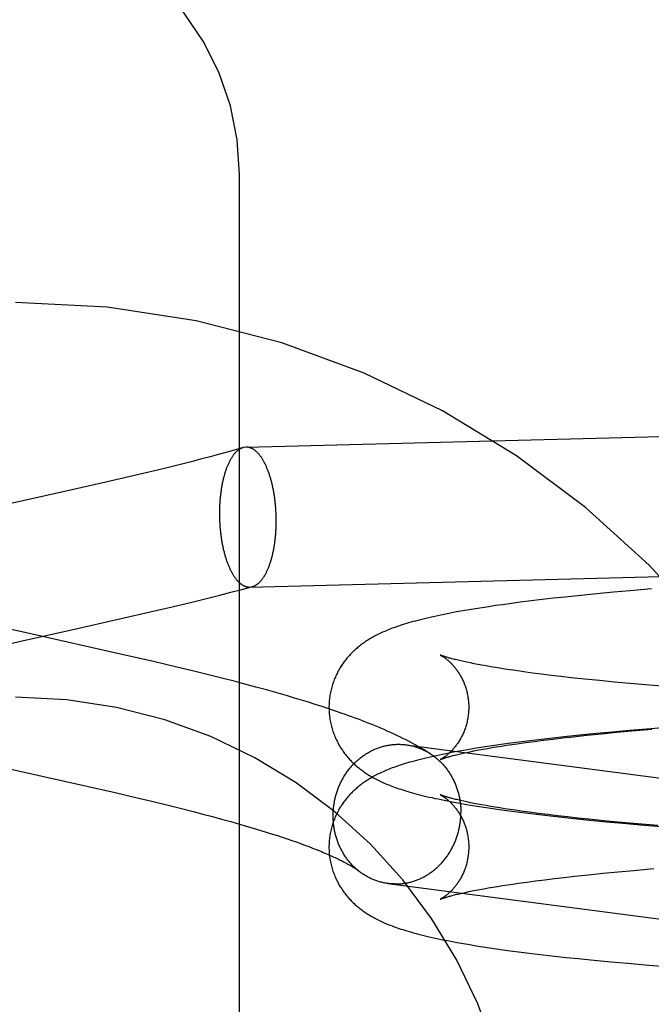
# Model space of a CAD drawing. Header units: inches. Extents: x 0 to 293, y 0 to 190.
# Tile 38 of 84: x 99.157 to 99.333, y 97.473 to 97.747. Entities that reach past the tile are written whole.
import ezdxf

# ---------------------------------------------------------------- set-up
doc = ezdxf.new("R2010")
doc.units = ezdxf.units.IN
doc.header["$LTSCALE"] = 16.12069
doc.header["$MEASUREMENT"] = 0
doc.linetypes.add('HIDDEN', pattern=[0.2, 0.1, -0.1])
doc.layers.add('DEFAULT_2', color=8, linetype='HIDDEN')

msp = doc.modelspace()

# ---------------------------------------------------------------- linework, layer by layer
at = {"layer": 'DEFAULT_2', "color": 8, "linetype": 'HIDDEN'}
for p, q in [((99.21811, 96.96129), (99.21811, 97.70434)), ((99.21992, 97.62831), (99.42735, 97.63368)), ((99.2125, 97.62634), (99.20991, 97.62564)), ((99.21503, 97.62703), (99.2125, 97.62634)), ((99.2175, 97.62773), (99.21503, 97.62703)), ((99.21909, 97.62818), (99.2175, 97.62773)), ((99.21992, 97.62831), (99.21909, 97.62818)), ((99.20457, 97.62425), (99.20091, 97.62332)), ((99.20726, 97.62494), (99.20457, 97.62425)), ((99.20991, 97.62564), (99.20726, 97.62494)), ((99.19245, 97.62126), (99.18763, 97.62012)), ((99.19719, 97.6224), (99.19245, 97.62126)), ((99.20091, 97.62332), (99.19719, 97.6224)), ((99.18081, 97.61854), (99.17098, 97.61631)), ((99.18763, 97.62012), (99.18081, 97.61854)), ((99.17098, 97.61631), (99.14872, 97.61133)), ((99.22093, 97.58932), (99.42836, 97.5947)), ((99.21567, 97.58785), (99.21871, 97.58864)), ((99.21871, 97.58864), (99.2217, 97.58944)), ((99.22093, 97.58932), (99.2217, 97.58944)), ((99.32712, 97.58828), (99.32244, 97.58787)), ((99.33309, 97.58878), (99.32712, 97.58828)), ((99.20443, 97.58505), (99.20853, 97.58605)), ((99.20853, 97.58605), (99.21262, 97.58707)), ((99.21262, 97.58707), (99.21567, 97.58785)), ((99.29944, 97.58544), (99.2964, 97.58506)), ((99.30254, 97.58581), (99.29944, 97.58544)), ((99.30571, 97.58618), (99.30254, 97.58581)), ((99.30894, 97.58653), (99.30571, 97.58618)), ((99.31334, 97.58699), (99.30894, 97.58653)), ((99.31784, 97.58744), (99.31334, 97.58699)), ((99.32244, 97.58787), (99.31784, 97.58744)), ((99.19316, 97.58238), (99.1993, 97.58382)), ((99.1993, 97.58382), (99.20443, 97.58505)), ((99.28041, 97.58268), (99.27867, 97.58237)), ((99.28218, 97.58298), (99.28041, 97.58268)), ((99.28398, 97.58328), (99.28218, 97.58298)), ((99.28582, 97.58357), (99.28398, 97.58328)), ((99.28767, 97.58385), (99.28582, 97.58357)), ((99.28956, 97.58413), (99.28767, 97.58385)), ((99.29148, 97.5844), (99.28956, 97.58413)), ((99.29342, 97.58467), (99.29148, 97.5844)), ((99.2964, 97.58506), (99.29342, 97.58467)), ((99.18504, 97.58053), (99.19316, 97.58238)), ((99.27867, 97.58237), (99.27694, 97.58204)), ((99.15824, 97.57662), (99.15223, 97.57799)), ((99.15146, 97.57298), (99.15743, 97.57434)), ((99.18697, 97.57019), (99.15824, 97.57662)), ((99.19408, 97.56855), (99.18697, 97.57019)), ((99.20023, 97.56711), (99.19408, 97.56855)), ((99.20535, 97.56588), (99.20023, 97.56711)), ((99.28157, 97.56835), (99.28069, 97.56854)), ((99.28252, 97.56815), (99.28157, 97.56835)), ((99.28353, 97.56795), (99.28252, 97.56815)), ((99.28459, 97.56774), (99.28353, 97.56795)), ((99.28571, 97.56753), (99.28459, 97.56774)), ((99.28689, 97.56732), (99.28571, 97.56753)), ((99.28812, 97.56711), (99.28689, 97.56732)), ((99.28941, 97.56689), (99.28812, 97.56711)), ((99.29075, 97.56668), (99.28941, 97.56689)), ((99.29214, 97.56646), (99.29075, 97.56668)), ((99.29358, 97.56624), (99.29214, 97.56646)), ((99.29508, 97.56602), (99.29358, 97.56624)), ((99.29741, 97.56569), (99.29508, 97.56602)), ((99.20945, 97.56487), (99.20535, 97.56588)), ((99.21353, 97.56385), (99.20945, 97.56487)), ((99.21657, 97.56306), (99.21353, 97.56385)), ((99.29985, 97.56536), (99.29741, 97.56569)), ((99.30239, 97.56503), (99.29985, 97.56536)), ((99.30503, 97.56471), (99.30239, 97.56503)), ((99.30776, 97.56438), (99.30503, 97.56471)), ((99.31059, 97.56406), (99.30776, 97.56438)), ((99.31448, 97.56364), (99.31059, 97.56406)), ((99.31852, 97.56323), (99.31448, 97.56364)), ((99.3227, 97.56282), (99.31852, 97.56323)), ((99.21961, 97.56227), (99.21657, 97.56306)), ((99.22262, 97.56146), (99.21961, 97.56227)), ((99.22561, 97.56064), (99.22262, 97.56146)), ((99.22759, 97.56009), (99.22561, 97.56064)), ((99.32699, 97.56242), (99.3227, 97.56282)), ((99.33141, 97.56203), (99.32699, 97.56242)), ((99.33706, 97.56156), (99.33141, 97.56203)), ((99.22956, 97.55953), (99.22759, 97.56009)), ((99.23152, 97.55896), (99.22956, 97.55953)), ((99.23346, 97.55839), (99.23152, 97.55896)), ((99.2354, 97.5578), (99.23346, 97.55839)), ((99.23732, 97.55721), (99.2354, 97.5578)), ((99.23922, 97.55661), (99.23732, 97.55721)), ((99.24112, 97.55601), (99.23922, 97.55661)), ((99.24299, 97.55539), (99.24112, 97.55601)), ((99.24486, 97.55476), (99.24299, 97.55539)), ((99.33291, 97.54984), (99.32691, 97.54933)), ((99.32759, 97.54923), (99.33312, 97.54971)), ((99.33901, 97.55032), (99.33291, 97.54984)), ((99.30223, 97.54684), (99.29911, 97.54647)), ((99.30541, 97.54721), (99.30223, 97.54684)), ((99.30292, 97.54663), (99.30557, 97.54696)), ((99.30865, 97.54757), (99.30541, 97.54721)), ((99.30557, 97.54696), (99.30831, 97.54728)), ((99.30831, 97.54728), (99.31115, 97.5476)), ((99.31307, 97.54803), (99.30865, 97.54757)), ((99.31115, 97.5476), (99.31505, 97.54802)), ((99.31759, 97.54848), (99.31307, 97.54803)), ((99.31505, 97.54802), (99.3191, 97.54843)), ((99.32221, 97.54891), (99.31759, 97.54848)), ((99.3191, 97.54843), (99.32328, 97.54884)), ((99.32691, 97.54933), (99.32221, 97.54891)), ((99.32328, 97.54884), (99.32759, 97.54923)), ((99.2645, 97.54537), (99.46846, 97.51864)), ((99.28362, 97.54429), (99.28181, 97.54399)), ((99.28546, 97.54458), (99.28362, 97.54429)), ((99.28496, 97.54393), (99.2861, 97.54414)), ((99.28732, 97.54487), (99.28546, 97.54458)), ((99.2861, 97.54414), (99.28729, 97.54435)), ((99.28729, 97.54435), (99.28854, 97.54456)), ((99.28921, 97.54515), (99.28732, 97.54487)), ((99.28854, 97.54456), (99.28984, 97.54478)), ((99.29113, 97.54542), (99.28921, 97.54515)), ((99.28984, 97.54478), (99.29119, 97.54499)), ((99.29308, 97.54569), (99.29113, 97.54542)), ((99.29119, 97.54499), (99.2926, 97.54521)), ((99.2926, 97.54521), (99.29405, 97.54543)), ((99.29606, 97.54608), (99.29308, 97.54569)), ((99.29405, 97.54543), (99.29556, 97.54565)), ((99.29556, 97.54565), (99.29791, 97.54598)), ((99.29911, 97.54647), (99.29606, 97.54608)), ((99.29791, 97.54598), (99.30036, 97.54631)), ((99.30036, 97.54631), (99.30292, 97.54663)), ((99.2783, 97.54337), (99.27655, 97.54303)), ((99.28004, 97.54368), (99.2783, 97.54337)), ((99.27935, 97.54276), (99.28014, 97.54294)), ((99.28181, 97.54399), (99.28004, 97.54368)), ((99.28014, 97.54294), (99.28099, 97.54313)), ((99.28099, 97.54313), (99.28189, 97.54332)), ((99.28189, 97.54332), (99.28286, 97.54352)), ((99.28286, 97.54352), (99.28388, 97.54372)), ((99.28388, 97.54372), (99.28496, 97.54393)), ((99.14731, 97.54013), (99.1755, 97.53382)), ((99.1755, 97.53382), (99.18338, 97.53202)), ((99.18338, 97.53202), (99.18922, 97.53066)), ((99.18922, 97.53066), (99.19403, 97.52951)), ((99.19403, 97.52951), (99.19782, 97.52859)), ((99.19782, 97.52859), (99.20155, 97.52767)), ((99.20155, 97.52767), (99.20521, 97.52674)), ((99.27964, 97.52906), (99.2814, 97.52875)), ((99.28157, 97.52941), (99.28068, 97.5296)), ((99.2814, 97.52875), (99.2832, 97.52845)), ((99.28252, 97.52922), (99.28157, 97.52941)), ((99.28352, 97.52901), (99.28252, 97.52922)), ((99.2832, 97.52845), (99.28502, 97.52815)), ((99.28458, 97.52881), (99.28352, 97.52901)), ((99.2857, 97.5286), (99.28458, 97.52881)), ((99.28502, 97.52815), (99.28688, 97.52787)), ((99.28688, 97.52839), (99.2857, 97.5286)), ((99.28811, 97.52818), (99.28688, 97.52839)), ((99.28688, 97.52787), (99.28875, 97.52759)), ((99.2894, 97.52796), (99.28811, 97.52818)), ((99.28875, 97.52759), (99.29066, 97.52731)), ((99.29074, 97.52774), (99.2894, 97.52796)), ((99.29213, 97.52753), (99.29074, 97.52774)), ((99.20521, 97.52674), (99.2079, 97.52604)), ((99.2079, 97.52604), (99.21053, 97.52534)), ((99.21053, 97.52534), (99.21312, 97.52464)), ((99.29066, 97.52731), (99.2926, 97.52704)), ((99.29358, 97.52731), (99.29213, 97.52753)), ((99.2926, 97.52704), (99.29557, 97.52665)), ((99.29507, 97.52709), (99.29358, 97.52731)), ((99.29661, 97.52687), (99.29507, 97.52709)), ((99.29557, 97.52665), (99.2986, 97.52626)), ((99.29902, 97.52654), (99.29661, 97.52687)), ((99.2986, 97.52626), (99.30169, 97.52589)), ((99.30152, 97.52621), (99.29902, 97.52654)), ((99.30413, 97.52588), (99.30152, 97.52621)), ((99.30169, 97.52589), (99.30485, 97.52552)), ((99.30683, 97.52556), (99.30413, 97.52588)), ((99.30485, 97.52552), (99.30808, 97.52516)), ((99.30962, 97.52524), (99.30683, 97.52556)), ((99.30808, 97.52516), (99.31136, 97.52481)), ((99.3125, 97.52492), (99.30962, 97.52524)), ((99.31136, 97.52481), (99.31583, 97.52436)), ((99.31647, 97.5245), (99.3125, 97.52492)), ((99.21312, 97.52464), (99.21565, 97.52395)), ((99.21565, 97.52395), (99.21811, 97.52325)), ((99.21811, 97.52325), (99.21972, 97.52279)), ((99.21972, 97.52279), (99.2213, 97.52232)), ((99.2213, 97.52232), (99.22284, 97.52186)), ((99.31583, 97.52436), (99.3204, 97.52392)), ((99.32058, 97.52409), (99.31647, 97.5245)), ((99.3204, 97.52392), (99.32506, 97.5235)), ((99.32482, 97.52369), (99.32058, 97.52409)), ((99.32917, 97.52329), (99.32482, 97.52369)), ((99.32506, 97.5235), (99.33101, 97.52299)), ((99.33477, 97.52282), (99.32917, 97.52329)), ((99.33101, 97.52299), (99.33707, 97.5225)), ((99.22284, 97.52186), (99.22435, 97.5214)), ((99.22435, 97.5214), (99.22583, 97.52095)), ((99.22583, 97.52095), (99.22727, 97.52049)), ((99.22727, 97.52049), (99.22867, 97.52004)), ((99.22867, 97.52004), (99.23004, 97.51959)), ((99.23004, 97.51959), (99.23137, 97.51915)), ((99.23137, 97.51915), (99.23266, 97.51871)), ((99.23266, 97.51871), (99.23391, 97.51827)), ((99.23391, 97.51827), (99.23512, 97.51784)), ((99.23512, 97.51784), (99.23629, 97.51741)), ((99.23629, 97.51741), (99.23742, 97.51699)), ((99.23742, 97.51699), (99.2385, 97.51658)), ((99.30595, 97.50807), (99.30872, 97.50839)), ((99.30872, 97.50839), (99.31157, 97.50871)), ((99.31157, 97.50871), (99.31551, 97.50913)), ((99.31551, 97.50913), (99.31959, 97.50955)), ((99.31959, 97.50955), (99.32379, 97.50995)), ((99.32379, 97.50995), (99.32812, 97.51035)), ((99.32812, 97.51035), (99.33369, 97.51083)), ((99.25951, 97.50669), (99.47731, 97.47815)), ((99.28751, 97.50545), (99.28877, 97.50567)), ((99.28877, 97.50567), (99.29008, 97.50588)), ((99.29008, 97.50588), (99.29145, 97.5061)), ((99.29145, 97.5061), (99.29287, 97.50632)), ((99.29287, 97.50632), (99.29434, 97.50654)), ((99.29434, 97.50654), (99.29586, 97.50676)), ((99.29586, 97.50676), (99.29823, 97.50709)), ((99.29823, 97.50709), (99.30071, 97.50742)), ((99.30071, 97.50742), (99.30328, 97.50775)), ((99.30328, 97.50775), (99.30595, 97.50807)), ((99.27947, 97.50385), (99.28027, 97.50404)), ((99.28027, 97.50404), (99.28113, 97.50423)), ((99.28113, 97.50423), (99.28205, 97.50442)), ((99.28205, 97.50442), (99.28303, 97.50462)), ((99.28303, 97.50462), (99.28406, 97.50482)), ((99.28406, 97.50482), (99.28515, 97.50503)), ((99.28515, 97.50503), (99.2863, 97.50524)), ((99.2863, 97.50524), (99.28751, 97.50545)), ((99.27881, 97.49027), (99.28057, 97.48996)), ((99.28057, 97.48996), (99.28235, 97.48965)), ((99.28235, 97.48965), (99.28416, 97.48936)), ((99.28416, 97.48936), (99.286, 97.48907)), ((99.286, 97.48907), (99.28787, 97.48878)), ((99.28787, 97.48878), (99.28977, 97.48851)), ((99.28977, 97.48851), (99.29169, 97.48823)), ((99.29169, 97.48823), (99.29365, 97.48797)), ((99.29365, 97.48797), (99.29664, 97.48757)), ((99.29664, 97.48757), (99.29969, 97.48719)), ((99.29969, 97.48719), (99.30282, 97.48682)), ((99.30282, 97.48682), (99.306, 97.48646)), ((99.306, 97.48646), (99.30925, 97.4861)), ((99.30925, 97.4861), (99.31256, 97.48575)), ((99.31256, 97.48575), (99.31706, 97.48531)), ((99.31706, 97.48531), (99.32166, 97.48487)), ((99.32166, 97.48487), (99.32634, 97.48445)), ((99.32634, 97.48445), (99.33231, 97.48394)), ((99.33231, 97.48394), (99.3384, 97.48346))]:
    msp.add_line(p, q, dxfattribs=at)
for points in [[(99.21811, 97.70434), (99.21748, 97.71395), (99.21558, 97.72341), (99.21244, 97.73255), (99.20813, 97.74121), (99.2027, 97.74925), (99.19624, 97.75653), (99.18887, 97.76293), (99.1807, 97.76832), (99.17189, 97.77262), (99.16258, 97.77575), (99.15293, 97.77764), (99.14311, 97.77828)], [(99.21909, 97.62818), (99.219, 97.62815), (99.21888, 97.62811), (99.21877, 97.62807), (99.21865, 97.62802), (99.21853, 97.62797), (99.21842, 97.62791), (99.2183, 97.62785), (99.21819, 97.62778), (99.21807, 97.62771), (99.21796, 97.62764), (99.21784, 97.62756), (99.21773, 97.62748), (99.21762, 97.62739), (99.21751, 97.6273), (99.2174, 97.6272), (99.21729, 97.6271), (99.21718, 97.627), (99.21707, 97.62689), (99.21696, 97.62678), (99.21685, 97.62666), (99.21675, 97.62654), (99.21664, 97.62641), (99.21654, 97.62628), (99.21643, 97.62615), (99.21633, 97.62601), (99.21623, 97.62587), (99.21613, 97.62573), (99.21603, 97.62558), (99.21593, 97.62543), (99.21583, 97.62527), (99.21573, 97.62511), (99.21564, 97.62495), (99.21554, 97.62478), (99.21545, 97.62461), (99.21536, 97.62444), (99.21527, 97.62426), (99.21518, 97.62408), (99.21509, 97.62389), (99.215, 97.6237), (99.21491, 97.62351), (99.21483, 97.62332), (99.21474, 97.62312), (99.21466, 97.62292), (99.21458, 97.62271), (99.2145, 97.6225), (99.21442, 97.62229), (99.21434, 97.62208), (99.21427, 97.62186), (99.21419, 97.62164), (99.21412, 97.62142), (99.21405, 97.62119), (99.21398, 97.62096), (99.21391, 97.62073), (99.21384, 97.6205), (99.21378, 97.62026), (99.21371, 97.62002), (99.21365, 97.61978), (99.21359, 97.61953), (99.21353, 97.61929), (99.21347, 97.61904), (99.21341, 97.61878), (99.21336, 97.61853), (99.21331, 97.61827), (99.21325, 97.61802), (99.2132, 97.61775), (99.21316, 97.61749), (99.21311, 97.61723), (99.21306, 97.61696), (99.21302, 97.61669), (99.21298, 97.61642), (99.21294, 97.61615), (99.2129, 97.61588), (99.21287, 97.6156), (99.21283, 97.61532), (99.2128, 97.61505), (99.21277, 97.61477), (99.21274, 97.61448), (99.21271, 97.6142), (99.21268, 97.61392), (99.21266, 97.61363), (99.21264, 97.61335), (99.21262, 97.61306), (99.2126, 97.61277), (99.21258, 97.61248), (99.21256, 97.61219), (99.21255, 97.6119), (99.21254, 97.61161), (99.21253, 97.61132), (99.21252, 97.61103), (99.21251, 97.61074), (99.21251, 97.61044), (99.21251, 97.61015), (99.21251, 97.60986)], [(99.22835, 97.60778), (99.22835, 97.60807), (99.22835, 97.60837), (99.22834, 97.60866), (99.22834, 97.60896), (99.22833, 97.60925), (99.22832, 97.60955), (99.22831, 97.60984), (99.22829, 97.61013), (99.22828, 97.61043), (99.22826, 97.61072), (99.22824, 97.61101), (99.22822, 97.61131), (99.2282, 97.6116), (99.22817, 97.61189), (99.22815, 97.61218), (99.22812, 97.61247), (99.22809, 97.61276), (99.22806, 97.61305), (99.22803, 97.61333), (99.22799, 97.61362), (99.22796, 97.6139), (99.22792, 97.61419), (99.22788, 97.61447), (99.22784, 97.61475), (99.22779, 97.61503), (99.22775, 97.61531), (99.2277, 97.61559), (99.22765, 97.61586), (99.2276, 97.61613), (99.22755, 97.61641), (99.2275, 97.61668), (99.22744, 97.61695), (99.22739, 97.61721), (99.22733, 97.61748), (99.22727, 97.61774), (99.22721, 97.618), (99.22715, 97.61826), (99.22708, 97.61852), (99.22702, 97.61877), (99.22695, 97.61902), (99.22688, 97.61927), (99.22681, 97.61952), (99.22674, 97.61976), (99.22666, 97.62001), (99.22659, 97.62025), (99.22651, 97.62048), (99.22644, 97.62072), (99.22636, 97.62095), (99.22628, 97.62118), (99.2262, 97.6214), (99.22611, 97.62163), (99.22603, 97.62185), (99.22595, 97.62207), (99.22586, 97.62228), (99.22577, 97.62249), (99.22568, 97.6227), (99.22559, 97.62291), (99.2255, 97.62311), (99.22541, 97.62331), (99.22531, 97.6235), (99.22522, 97.62369), (99.22512, 97.62388), (99.22503, 97.62407), (99.22493, 97.62425), (99.22483, 97.62443), (99.22473, 97.6246), (99.22463, 97.62477), (99.22453, 97.62494), (99.22442, 97.6251), (99.22432, 97.62526), (99.22422, 97.62542), (99.22411, 97.62557), (99.224, 97.62572), (99.2239, 97.62587), (99.22379, 97.62601), (99.22368, 97.62614), (99.22357, 97.62628), (99.22346, 97.62641), (99.22335, 97.62653), (99.22324, 97.62665), (99.22313, 97.62677), (99.22301, 97.62688), (99.2229, 97.62699), (99.22279, 97.62709), (99.22267, 97.62719), (99.22256, 97.62729), (99.22244, 97.62738), (99.22232, 97.62747), (99.22221, 97.62755), (99.22209, 97.62763), (99.22197, 97.62771), (99.22186, 97.62778), (99.22174, 97.62785), (99.22162, 97.62791), (99.2215, 97.62796), (99.22138, 97.62802), (99.22126, 97.62807), (99.22115, 97.62811), (99.22103, 97.62815), (99.22091, 97.62819), (99.22079, 97.62822), (99.22067, 97.62824), (99.22055, 97.62827), (99.22043, 97.62828), (99.22031, 97.6283), (99.22019, 97.62831), (99.22007, 97.62831), (99.21995, 97.62831)], [(99.21251, 97.60986), (99.21251, 97.60956), (99.21251, 97.60927), (99.21251, 97.60897), (99.21252, 97.60868), (99.21253, 97.60838), (99.21254, 97.60809), (99.21255, 97.6078), (99.21256, 97.6075), (99.21258, 97.60721), (99.2126, 97.60692), (99.21262, 97.60662), (99.21264, 97.60633), (99.21266, 97.60604), (99.21268, 97.60575), (99.21271, 97.60546), (99.21274, 97.60517), (99.21277, 97.60488), (99.2128, 97.60459), (99.21283, 97.6043), (99.21287, 97.60402), (99.2129, 97.60373), (99.21294, 97.60345), (99.21298, 97.60317), (99.21302, 97.60289), (99.21306, 97.60261), (99.21311, 97.60233), (99.21316, 97.60205), (99.2132, 97.60178), (99.21325, 97.6015), (99.21331, 97.60123), (99.21336, 97.60096), (99.21341, 97.60069), (99.21347, 97.60042), (99.21353, 97.60016), (99.21359, 97.5999), (99.21365, 97.59964), (99.21371, 97.59938), (99.21378, 97.59912), (99.21384, 97.59887), (99.21391, 97.59861), (99.21398, 97.59836), (99.21405, 97.59812), (99.21412, 97.59787), (99.21419, 97.59763), (99.21427, 97.59739), (99.21434, 97.59715), (99.21442, 97.59692), (99.2145, 97.59669), (99.21458, 97.59646), (99.21466, 97.59623), (99.21474, 97.59601), (99.21483, 97.59579), (99.21491, 97.59557), (99.215, 97.59536), (99.21509, 97.59514), (99.21518, 97.59494), (99.21527, 97.59473), (99.21536, 97.59453), (99.21545, 97.59433), (99.21554, 97.59413), (99.21564, 97.59394), (99.21573, 97.59375), (99.21583, 97.59357), (99.21593, 97.59339), (99.21603, 97.59321), (99.21613, 97.59303), (99.21623, 97.59286), (99.21633, 97.5927), (99.21643, 97.59253), (99.21654, 97.59237), (99.21664, 97.59222), (99.21675, 97.59206), (99.21685, 97.59191), (99.21696, 97.59177), (99.21707, 97.59163), (99.21718, 97.59149), (99.21729, 97.59136), (99.2174, 97.59123), (99.21751, 97.59111), (99.21762, 97.59098), (99.21773, 97.59087), (99.21784, 97.59075), (99.21796, 97.59065), (99.21807, 97.59054), (99.21819, 97.59044), (99.2183, 97.59035), (99.21842, 97.59025), (99.21853, 97.59017), (99.21865, 97.59008), (99.21877, 97.59), (99.21888, 97.58993), (99.219, 97.58986), (99.21912, 97.58979), (99.21924, 97.58973), (99.21935, 97.58967), (99.21947, 97.58962), (99.21959, 97.58957), (99.21971, 97.58953), (99.21983, 97.58949), (99.21995, 97.58945), (99.22007, 97.58942), (99.22019, 97.58939), (99.22031, 97.58937), (99.22043, 97.58935), (99.22055, 97.58934), (99.22067, 97.58933), (99.22079, 97.58932), (99.22091, 97.58932)], [(99.2217, 97.58944), (99.22174, 97.58945), (99.22186, 97.58948), (99.22197, 97.58952), (99.22209, 97.58957), (99.22221, 97.58962), (99.22232, 97.58967), (99.22244, 97.58973), (99.22256, 97.58979), (99.22267, 97.58985), (99.22279, 97.58992), (99.2229, 97.59), (99.22301, 97.59008), (99.22313, 97.59016), (99.22324, 97.59025), (99.22335, 97.59034), (99.22346, 97.59044), (99.22357, 97.59054), (99.22368, 97.59064), (99.22379, 97.59075), (99.2239, 97.59086), (99.224, 97.59098), (99.22411, 97.5911), (99.22422, 97.59122), (99.22432, 97.59135), (99.22442, 97.59148), (99.22453, 97.59162), (99.22463, 97.59176), (99.22473, 97.59191), (99.22483, 97.59206), (99.22493, 97.59221), (99.22503, 97.59236), (99.22512, 97.59252), (99.22522, 97.59269), (99.22531, 97.59285), (99.22541, 97.59302), (99.2255, 97.5932), (99.22559, 97.59338), (99.22568, 97.59356), (99.22577, 97.59374), (99.22586, 97.59393), (99.22595, 97.59412), (99.22603, 97.59432), (99.22611, 97.59452), (99.2262, 97.59472), (99.22628, 97.59492), (99.22636, 97.59513), (99.22644, 97.59534), (99.22651, 97.59556), (99.22659, 97.59578), (99.22666, 97.596), (99.22674, 97.59622), (99.22681, 97.59644), (99.22688, 97.59667), (99.22695, 97.59691), (99.22702, 97.59714), (99.22708, 97.59738), (99.22715, 97.59762), (99.22721, 97.59786), (99.22727, 97.5981), (99.22733, 97.59835), (99.22739, 97.5986), (99.22744, 97.59885), (99.2275, 97.59911), (99.22755, 97.59936), (99.2276, 97.59962), (99.22765, 97.59988), (99.2277, 97.60014), (99.22775, 97.60041), (99.22779, 97.60068), (99.22784, 97.60094), (99.22788, 97.60121), (99.22792, 97.60149), (99.22796, 97.60176), (99.22799, 97.60204), (99.22803, 97.60231), (99.22806, 97.60259), (99.22809, 97.60287), (99.22812, 97.60315), (99.22815, 97.60343), (99.22817, 97.60372), (99.2282, 97.604), (99.22822, 97.60429), (99.22824, 97.60458), (99.22826, 97.60486), (99.22828, 97.60515), (99.22829, 97.60544), (99.22831, 97.60573), (99.22832, 97.60602), (99.22833, 97.60631), (99.22834, 97.60661), (99.22834, 97.6069), (99.22835, 97.60719), (99.22835, 97.60749), (99.22835, 97.60778)], [(99.15743, 97.57434), (99.17124, 97.57743), (99.18504, 97.58053)], [(99.27694, 97.58204), (99.27606, 97.58187), (99.27519, 97.5817), (99.2743, 97.58152), (99.27343, 97.58134), (99.27256, 97.58115), (99.27171, 97.58096), (99.27088, 97.58077), (99.27008, 97.58058), (99.26931, 97.5804), (99.26857, 97.58021), (99.26785, 97.58003), (99.26717, 97.57985), (99.2665, 97.57967), (99.26587, 97.57949), (99.26525, 97.57931), (99.26465, 97.57914), (99.26407, 97.57896), (99.26351, 97.57879), (99.26297, 97.57861), (99.26245, 97.57844), (99.26194, 97.57826), (99.26145, 97.57809), (99.26098, 97.57792), (99.26052, 97.57774), (99.26007, 97.57757), (99.25963, 97.5774), (99.25921, 97.57723), (99.25879, 97.57705), (99.25839, 97.57688), (99.258, 97.5767), (99.25761, 97.57652), (99.25723, 97.57635), (99.25686, 97.57617), (99.2565, 97.57599), (99.25615, 97.5758), (99.2558, 97.57562), (99.25546, 97.57544), (99.25513, 97.57525), (99.25481, 97.57506), (99.25449, 97.57487), (99.25417, 97.57468), (99.25387, 97.57449), (99.25357, 97.5743), (99.25327, 97.5741), (99.25298, 97.5739), (99.2527, 97.57371), (99.25242, 97.5735), (99.25214, 97.5733), (99.25187, 97.57309), (99.2516, 97.57288), (99.25133, 97.57267), (99.25106, 97.57245), (99.2508, 97.57222), (99.25054, 97.57199), (99.25027, 97.57176), (99.25002, 97.57152), (99.24976, 97.57127), (99.24951, 97.57103), (99.24926, 97.57077), (99.24902, 97.57052), (99.24878, 97.57026), (99.24854, 97.57), (99.24831, 97.56974), (99.24808, 97.56947), (99.24786, 97.56919), (99.24764, 97.56891), (99.24742, 97.56863), (99.2472, 97.56835), (99.247, 97.56806), (99.24679, 97.56776), (99.24659, 97.56746), (99.24639, 97.56716), (99.2462, 97.56685), (99.24601, 97.56654), (99.24583, 97.56622), (99.24565, 97.5659), (99.24548, 97.56558), (99.24531, 97.56525), (99.24515, 97.56492), (99.24499, 97.56458), (99.24484, 97.56424), (99.24469, 97.5639), (99.24455, 97.56355), (99.24442, 97.5632), (99.24429, 97.56285), (99.24416, 97.5625), (99.24405, 97.56214), (99.24393, 97.56178), (99.24383, 97.56141), (99.24373, 97.56105), (99.24364, 97.56068), (99.24356, 97.56031), (99.24348, 97.55994), (99.2434, 97.55957), (99.24334, 97.55919), (99.24328, 97.55881), (99.24323, 97.55844), (99.24319, 97.55806), (99.24315, 97.55768), (99.24312, 97.5573), (99.24309, 97.55692), (99.24308, 97.55653), (99.24307, 97.55615), (99.24306, 97.5558)], [(99.27409, 97.57037), (99.27408, 97.57037), (99.27409, 97.57037), (99.27411, 97.57036), (99.27413, 97.57035), (99.27416, 97.57034), (99.27419, 97.57032), (99.27423, 97.5703), (99.27428, 97.57027), (99.27433, 97.57025), (99.27438, 97.57022), (99.27445, 97.57018), (99.27451, 97.57014), (99.27458, 97.5701), (99.27466, 97.57005), (99.27474, 97.57001), (99.27482, 97.56995), (99.27491, 97.5699), (99.275, 97.56984), (99.27509, 97.56977), (99.27519, 97.56971), (99.27529, 97.56964), (99.27539, 97.56956), (99.2755, 97.56948), (99.27561, 97.5694), (99.27572, 97.56931), (99.27584, 97.56922), (99.27596, 97.56913), (99.27608, 97.56903), (99.2762, 97.56893), (99.27632, 97.56882), (99.27645, 97.56871), (99.27658, 97.56859), (99.27671, 97.56847), (99.27685, 97.56834), (99.27698, 97.56821), (99.27712, 97.56808), (99.27726, 97.56793), (99.2774, 97.56779), (99.27754, 97.56764), (99.27768, 97.56748), (99.27783, 97.56731), (99.27797, 97.56714), (99.27812, 97.56697), (99.27827, 97.56679), (99.27841, 97.5666), (99.27856, 97.56641), (99.27871, 97.56621), (99.27886, 97.566), (99.27901, 97.56579), (99.27915, 97.56557), (99.2793, 97.56534), (99.27945, 97.56511), (99.27959, 97.56487), (99.27974, 97.56462), (99.27988, 97.56437), (99.28002, 97.56411), (99.28015, 97.56385), (99.28029, 97.56358), (99.28042, 97.5633), (99.28055, 97.56302), (99.28067, 97.56273), (99.28079, 97.56243), (99.28091, 97.56213), (99.28102, 97.56183), (99.28113, 97.56152), (99.28123, 97.56121), (99.28133, 97.56089), (99.28142, 97.56056), (99.28151, 97.56024), (99.28159, 97.55991), (99.28166, 97.55958), (99.28173, 97.55924), (99.28179, 97.5589), (99.28185, 97.55856), (99.2819, 97.55822), (99.28194, 97.55787), (99.28198, 97.55752), (99.28201, 97.55718), (99.28203, 97.55683), (99.28205, 97.55648), (99.28206, 97.55613), (99.28206, 97.5558)], [(99.28069, 97.56854), (99.27986, 97.56872), (99.27947, 97.56881), (99.27909, 97.5689), (99.27873, 97.56899), (99.27838, 97.56908), (99.27805, 97.56916), (99.27773, 97.56924), (99.27743, 97.56932), (99.27714, 97.5694), (99.27687, 97.56947), (99.27661, 97.56954), (99.27637, 97.56961), (99.27614, 97.56968), (99.27592, 97.56974), (99.27572, 97.5698), (99.27553, 97.56986), (99.27535, 97.56992), (99.27519, 97.56997), (99.27504, 97.57002), (99.2749, 97.57007), (99.27477, 97.57011), (99.27466, 97.57015), (99.27455, 97.57019), (99.27446, 97.57022), (99.27438, 97.57025), (99.27431, 97.57028), (99.27425, 97.5703), (99.2742, 97.57032), (99.27416, 97.57034), (99.27413, 97.57035), (99.2741, 97.57036), (99.2741, 97.57037)], [(99.24306, 97.5558), (99.24307, 97.55544), (99.24308, 97.55506), (99.24309, 97.55468), (99.24312, 97.5543), (99.24315, 97.55391), (99.24319, 97.55353), (99.24323, 97.55315), (99.24328, 97.55278), (99.24334, 97.5524), (99.24341, 97.55202), (99.24348, 97.55165), (99.24356, 97.55127), (99.24364, 97.5509), (99.24374, 97.55054), (99.24384, 97.55017), (99.24394, 97.5498), (99.24405, 97.54944), (99.24417, 97.54908), (99.24429, 97.54873), (99.24442, 97.54837), (99.24456, 97.54802), (99.2447, 97.54768), (99.24485, 97.54733), (99.245, 97.54699), (99.24516, 97.54666), (99.24532, 97.54632), (99.24549, 97.546), (99.24567, 97.54567), (99.24585, 97.54535), (99.24603, 97.54503), (99.24622, 97.54472), (99.24641, 97.54441), (99.24661, 97.54411), (99.24681, 97.54381), (99.24702, 97.54351), (99.24723, 97.54322), (99.24744, 97.54294), (99.24766, 97.54265), (99.24788, 97.54237), (99.24811, 97.5421), (99.24834, 97.54183), (99.24857, 97.54157), (99.24881, 97.5413), (99.24905, 97.54104), (99.24929, 97.54079), (99.24954, 97.54054), (99.2498, 97.54029), (99.25005, 97.54005), (99.25031, 97.53981), (99.25058, 97.53957), (99.25084, 97.53934), (99.2511, 97.53912), (99.25137, 97.5389), (99.25164, 97.53868), (99.25191, 97.53847), (99.25219, 97.53827), (99.25247, 97.53806), (99.25275, 97.53786), (99.25303, 97.53766), (99.25332, 97.53746), (99.25362, 97.53727), (99.25392, 97.53707), (99.25423, 97.53688), (99.25455, 97.53669), (99.25487, 97.5365), (99.2552, 97.53631), (99.25553, 97.53613), (99.25587, 97.53594), (99.25622, 97.53576), (99.25658, 97.53558), (99.25694, 97.53539), (99.25731, 97.53522), (99.25769, 97.53504), (99.25808, 97.53486), (99.25848, 97.53468), (99.25889, 97.53451), (99.2593, 97.53433), (99.25973, 97.53416), (99.26017, 97.53399), (99.26063, 97.53381), (99.26109, 97.53364), (99.26157, 97.53347), (99.26206, 97.53329), (99.26257, 97.53312), (99.2631, 97.53295), (99.26365, 97.53277), (99.26421, 97.5326), (99.26479, 97.53242), (99.26539, 97.53224), (99.26601, 97.53206), (99.26666, 97.53189), (99.26732, 97.53171), (99.26801, 97.53153), (99.26872, 97.53135), (99.26945, 97.53117), (99.27021, 97.53098), (99.271, 97.5308), (99.27181, 97.53062), (99.27264, 97.53043), (99.2735, 97.53025), (99.27436, 97.53007), (99.27524, 97.52989), (99.27612, 97.52971), (99.27701, 97.52954), (99.27789, 97.52938), (99.27964, 97.52906)], [(99.28206, 97.5558), (99.28206, 97.55548), (99.28205, 97.55513), (99.28203, 97.55478), (99.28201, 97.55443), (99.28198, 97.55408), (99.28194, 97.55374), (99.2819, 97.55339), (99.28185, 97.55305), (99.2818, 97.55271), (99.28173, 97.55237), (99.28166, 97.55204), (99.28159, 97.5517), (99.28151, 97.55137), (99.28142, 97.55105), (99.28133, 97.55073), (99.28123, 97.55041), (99.28113, 97.5501), (99.28103, 97.54979), (99.28091, 97.54948), (99.2808, 97.54918), (99.28068, 97.54889), (99.28055, 97.5486), (99.28043, 97.54832), (99.2803, 97.54804), (99.28016, 97.54777), (99.28003, 97.54751), (99.27989, 97.54725), (99.27975, 97.547), (99.2796, 97.54675), (99.27946, 97.54651), (99.27931, 97.54628), (99.27917, 97.54605), (99.27902, 97.54583), (99.27887, 97.54562), (99.27872, 97.54541), (99.27858, 97.54521), (99.27843, 97.54502), (99.27828, 97.54483), (99.27813, 97.54465), (99.27799, 97.54447), (99.27784, 97.5443), (99.2777, 97.54414), (99.27756, 97.54398), (99.27741, 97.54383), (99.27727, 97.54368), (99.27714, 97.54354), (99.277, 97.5434), (99.27686, 97.54327), (99.27673, 97.54315), (99.2766, 97.54302), (99.27647, 97.54291), (99.27634, 97.54279), (99.27622, 97.54269), (99.27609, 97.54258), (99.27597, 97.54248), (99.27586, 97.54239), (99.27574, 97.5423), (99.27563, 97.54221), (99.27552, 97.54213), (99.27541, 97.54205), (99.27531, 97.54198), (99.27521, 97.5419), (99.27511, 97.54184), (99.27501, 97.54177), (99.27492, 97.54171), (99.27484, 97.54166), (99.27475, 97.5416), (99.27467, 97.54155), (99.2746, 97.54151), (99.27452, 97.54146), (99.27446, 97.54143), (99.2744, 97.54139), (99.27434, 97.54136), (99.27429, 97.54133), (99.27424, 97.5413), (99.2742, 97.54128), (99.27416, 97.54126), (99.27413, 97.54125), (99.27411, 97.54124), (99.27409, 97.54123), (99.27408, 97.54123)], [(99.27128, 97.54291), (99.27048, 97.54341), (99.26966, 97.54391), (99.26883, 97.5444), (99.26799, 97.54488), (99.26715, 97.54535), (99.2663, 97.54581), (99.26544, 97.54626), (99.26458, 97.5467), (99.26371, 97.54713), (99.26284, 97.54756), (99.26197, 97.54798), (99.26109, 97.54839), (99.26021, 97.54879), (99.25932, 97.54918), (99.25844, 97.54957), (99.25755, 97.54995), (99.25666, 97.55032), (99.25577, 97.55069), (99.25488, 97.55106), (99.25398, 97.55141), (99.25309, 97.55177), (99.25219, 97.55211), (99.25128, 97.55246), (99.25037, 97.5528), (99.24946, 97.55313), (99.24855, 97.55347), (99.24763, 97.55379), (99.24671, 97.55412), (99.24486, 97.55476)], [(99.24422, 97.52556), (99.24423, 97.52586), (99.24423, 97.52616), (99.24424, 97.52646), (99.24426, 97.52676), (99.24428, 97.52706), (99.2443, 97.52736), (99.24433, 97.52766), (99.24436, 97.52796), (99.2444, 97.52826), (99.24444, 97.52856), (99.24448, 97.52885), (99.24453, 97.52915), (99.24458, 97.52945), (99.24464, 97.52974), (99.2447, 97.53003), (99.24476, 97.53033), (99.24483, 97.53062), (99.2449, 97.53091), (99.24498, 97.5312), (99.24506, 97.53149), (99.24515, 97.53178), (99.24524, 97.53206), (99.24533, 97.53235), (99.24543, 97.53263), (99.24553, 97.53291), (99.24563, 97.53319), (99.24574, 97.53347), (99.24586, 97.53374), (99.24597, 97.53402), (99.24609, 97.53429), (99.24622, 97.53456), (99.24634, 97.53483), (99.24648, 97.5351), (99.24661, 97.53536), (99.24675, 97.53562), (99.24689, 97.53588), (99.24704, 97.53614), (99.24719, 97.53639), (99.24734, 97.53665), (99.2475, 97.5369), (99.24766, 97.53714), (99.24782, 97.53739), (99.24799, 97.53763), (99.24816, 97.53787), (99.24833, 97.53811), (99.24851, 97.53834), (99.24869, 97.53857), (99.24887, 97.5388), (99.24906, 97.53902), (99.24925, 97.53925), (99.24944, 97.53947), (99.24964, 97.53968), (99.24984, 97.53989), (99.25004, 97.5401), (99.25024, 97.54031), (99.25045, 97.54051), (99.25066, 97.54071), (99.25087, 97.5409), (99.25109, 97.54109), (99.2513, 97.54128), (99.25152, 97.54147), (99.25175, 97.54165), (99.25197, 97.54183), (99.2522, 97.542), (99.25243, 97.54217), (99.25266, 97.54233), (99.2529, 97.5425), (99.25313, 97.54265), (99.25337, 97.54281), (99.25361, 97.54296), (99.25386, 97.5431), (99.2541, 97.54325), (99.25435, 97.54338), (99.2546, 97.54352), (99.25485, 97.54365), (99.2551, 97.54377), (99.25535, 97.54389), (99.25561, 97.54401), (99.25586, 97.54412), (99.25612, 97.54423), (99.25638, 97.54434), (99.25664, 97.54444), (99.2569, 97.54453), (99.25717, 97.54462), (99.25743, 97.54471), (99.2577, 97.54479), (99.25796, 97.54487), (99.25823, 97.54494), (99.2585, 97.54501), (99.25877, 97.54508), (99.25904, 97.54514), (99.25931, 97.54519), (99.25958, 97.54524), (99.25985, 97.54529), (99.26013, 97.54533), (99.2604, 97.54537), (99.26067, 97.5454), (99.26095, 97.54543), (99.26122, 97.54545), (99.26149, 97.54547), (99.26177, 97.54548), (99.26204, 97.54549)], [(99.26204, 97.54549), (99.26232, 97.5455), (99.26259, 97.5455), (99.26287, 97.54549), (99.26314, 97.54548), (99.26341, 97.54547), (99.26369, 97.54545), (99.26396, 97.54543), (99.26423, 97.5454), (99.2645, 97.54537)], [(99.26458, 97.54536), (99.26478, 97.54533), (99.26505, 97.54529), (99.26532, 97.54525), (99.26559, 97.5452), (99.26585, 97.54514), (99.26612, 97.54508), (99.26639, 97.54502), (99.26665, 97.54495), (99.26692, 97.54488), (99.26718, 97.5448), (99.26744, 97.54472), (99.26771, 97.54463), (99.26796, 97.54454), (99.26822, 97.54444), (99.26848, 97.54435), (99.26873, 97.54424), (99.26899, 97.54413), (99.26924, 97.54402), (99.26949, 97.5439), (99.26974, 97.54378), (99.26998, 97.54366), (99.27023, 97.54353), (99.27047, 97.5434), (99.27071, 97.54326), (99.27095, 97.54312), (99.27119, 97.54297)], [(99.27655, 97.54303), (99.27567, 97.54286), (99.27478, 97.54268), (99.2739, 97.5425), (99.27302, 97.54232), (99.27216, 97.54213), (99.27131, 97.54194), (99.27049, 97.54175), (99.2697, 97.54156), (99.26894, 97.54137), (99.26821, 97.54119), (99.2675, 97.54101), (99.26683, 97.54083), (99.26617, 97.54065), (99.26554, 97.54047), (99.26493, 97.54029), (99.26434, 97.54011), (99.26377, 97.53993), (99.26322, 97.53976), (99.26268, 97.53958), (99.26217, 97.53941), (99.26167, 97.53923), (99.26118, 97.53906), (99.26071, 97.53889), (99.26026, 97.53871), (99.25982, 97.53854), (99.25938, 97.53836), (99.25896, 97.53819), (99.25855, 97.53801), (99.25815, 97.53784), (99.25776, 97.53766), (99.25738, 97.53748), (99.257, 97.5373), (99.25664, 97.53712), (99.25628, 97.53694), (99.25593, 97.53675), (99.25559, 97.53657), (99.25525, 97.53638), (99.25492, 97.53619), (99.2546, 97.536), (99.25428, 97.53581), (99.25397, 97.53562), (99.25366, 97.53543), (99.25337, 97.53523), (99.25307, 97.53503), (99.25279, 97.53483), (99.2525, 97.53463), (99.25222, 97.53443), (99.25195, 97.53422), (99.25168, 97.53401), (99.25141, 97.53379), (99.25114, 97.53357), (99.25087, 97.53335), (99.25061, 97.53312), (99.25034, 97.53289), (99.25008, 97.53265), (99.24982, 97.5324), (99.24957, 97.53215), (99.24932, 97.5319), (99.24907, 97.53165), (99.24883, 97.53139), (99.24859, 97.53113), (99.24836, 97.53086), (99.24813, 97.53059), (99.2479, 97.53032), (99.24768, 97.53004), (99.24746, 97.52976), (99.24725, 97.52947), (99.24703, 97.52918), (99.24683, 97.52888), (99.24663, 97.52858), (99.24643, 97.52828), (99.24623, 97.52797), (99.24604, 97.52765), (99.24586, 97.52734), (99.24568, 97.52702), (99.2455, 97.52669), (99.24533, 97.52636), (99.24517, 97.52603), (99.24501, 97.52569), (99.24486, 97.52535), (99.24471, 97.52501), (99.24457, 97.52466), (99.24443, 97.52431), (99.2443, 97.52395), (99.24417, 97.5236), (99.24406, 97.52324), (99.24394, 97.52287), (99.24384, 97.52251), (99.24374, 97.52214), (99.24365, 97.52177), (99.24356, 97.5214), (99.24348, 97.52103), (99.24341, 97.52065), (99.24334, 97.52027), (99.24328, 97.5199), (99.24323, 97.51952), (99.24319, 97.51914), (99.24315, 97.51875), (99.24312, 97.51837), (99.24309, 97.51799), (99.24308, 97.5176), (99.24307, 97.51722), (99.24306, 97.51687)], [(99.27128, 97.54291), (99.27142, 97.54282), (99.27165, 97.54267), (99.27188, 97.54251), (99.27211, 97.54235), (99.27234, 97.54218), (99.27256, 97.54201), (99.27278, 97.54184), (99.273, 97.54166), (99.27321, 97.54148), (99.27343, 97.5413), (99.27364, 97.54111), (99.27384, 97.54092), (99.27405, 97.54072), (99.27425, 97.54053), (99.27445, 97.54032), (99.27464, 97.54012), (99.27483, 97.53991), (99.27502, 97.5397), (99.27521, 97.53948), (99.27539, 97.53926), (99.27557, 97.53904), (99.27575, 97.53882), (99.27592, 97.53859), (99.27609, 97.53836), (99.27626, 97.53813), (99.27643, 97.53789), (99.27659, 97.53765), (99.27674, 97.53741), (99.2769, 97.53716), (99.27705, 97.53692), (99.27719, 97.53667), (99.27733, 97.53641), (99.27747, 97.53616), (99.27761, 97.5359), (99.27774, 97.53564), (99.27787, 97.53538), (99.27799, 97.53512), (99.27811, 97.53485), (99.27823, 97.53458), (99.27834, 97.53431), (99.27845, 97.53404), (99.27856, 97.53377), (99.27866, 97.53349), (99.27875, 97.53321), (99.27885, 97.53293), (99.27894, 97.53265), (99.27902, 97.53237), (99.2791, 97.53208), (99.27918, 97.5318), (99.27925, 97.53151), (99.27932, 97.53122), (99.27939, 97.53093), (99.27945, 97.53064), (99.2795, 97.53035), (99.27956, 97.53006), (99.27961, 97.52976), (99.27965, 97.52947), (99.27969, 97.52917), (99.27973, 97.52888), (99.27976, 97.52858), (99.27978, 97.52828), (99.27981, 97.52798), (99.27983, 97.52769), (99.27984, 97.52739), (99.27985, 97.52709), (99.27986, 97.52679), (99.27986, 97.52649)], [(99.27408, 97.54123), (99.27409, 97.54123), (99.2741, 97.54123), (99.27412, 97.54124), (99.27415, 97.54126), (99.27419, 97.54127), (99.27424, 97.54129), (99.2743, 97.54131), (99.27436, 97.54134), (99.27444, 97.54137), (99.27453, 97.5414), (99.27463, 97.54144), (99.27474, 97.54148), (99.27487, 97.54152), (99.275, 97.54157), (99.27515, 97.54162), (99.27531, 97.54167), (99.27548, 97.54172), (99.27566, 97.54178), (99.27586, 97.54184), (99.27608, 97.5419), (99.2763, 97.54197), (99.27654, 97.54204), (99.2768, 97.54211), (99.27707, 97.54218), (99.27735, 97.54226), (99.27765, 97.54234), (99.27796, 97.54242), (99.27828, 97.5425), (99.27863, 97.54258), (99.27898, 97.54267), (99.27935, 97.54276)], [(99.27409, 97.53144), (99.27408, 97.53144), (99.27409, 97.53144), (99.27411, 97.53143), (99.27413, 97.53142), (99.27416, 97.5314), (99.27419, 97.53139), (99.27423, 97.53137), (99.27428, 97.53134), (99.27433, 97.53131), (99.27438, 97.53128), (99.27445, 97.53125), (99.27451, 97.53121), (99.27458, 97.53117), (99.27466, 97.53112), (99.27474, 97.53107), (99.27482, 97.53102), (99.27491, 97.53096), (99.275, 97.5309), (99.27509, 97.53084), (99.27519, 97.53077), (99.27529, 97.5307), (99.27539, 97.53063), (99.2755, 97.53055), (99.27561, 97.53047), (99.27572, 97.53038), (99.27584, 97.53029), (99.27596, 97.5302), (99.27608, 97.5301), (99.2762, 97.52999), (99.27632, 97.52989), (99.27645, 97.52977), (99.27658, 97.52966), (99.27671, 97.52954), (99.27685, 97.52941), (99.27698, 97.52928), (99.27712, 97.52914), (99.27726, 97.529), (99.2774, 97.52885), (99.27754, 97.5287), (99.27768, 97.52854), (99.27783, 97.52838), (99.27797, 97.52821), (99.27812, 97.52804), (99.27827, 97.52785), (99.27841, 97.52767), (99.27856, 97.52747), (99.27871, 97.52727), (99.27886, 97.52707), (99.27901, 97.52685), (99.27915, 97.52663), (99.2793, 97.52641), (99.27945, 97.52617), (99.27959, 97.52593), (99.27974, 97.52569), (99.27988, 97.52544), (99.28002, 97.52518), (99.28015, 97.52491), (99.28029, 97.52464), (99.28042, 97.52436), (99.28055, 97.52408), (99.28067, 97.52379), (99.28079, 97.5235), (99.28091, 97.5232), (99.28102, 97.52289), (99.28113, 97.52259), (99.28123, 97.52227), (99.28133, 97.52195), (99.28142, 97.52163), (99.28151, 97.5213), (99.28159, 97.52097), (99.28166, 97.52064), (99.28173, 97.52031), (99.28179, 97.51997), (99.28185, 97.51963), (99.2819, 97.51928), (99.28194, 97.51894), (99.28198, 97.51859), (99.28201, 97.51824), (99.28203, 97.51789), (99.28205, 97.51754), (99.28206, 97.51719), (99.28206, 97.51687)], [(99.28068, 97.5296), (99.27986, 97.52979), (99.27946, 97.52988), (99.27909, 97.52997), (99.27873, 97.53006), (99.27838, 97.53014), (99.27805, 97.53023), (99.27773, 97.53031), (99.27743, 97.53039), (99.27714, 97.53046), (99.27687, 97.53054), (99.27661, 97.53061), (99.27636, 97.53068), (99.27613, 97.53075), (99.27592, 97.53081), (99.27571, 97.53087), (99.27552, 97.53093), (99.27535, 97.53098), (99.27519, 97.53104), (99.27504, 97.53109), (99.2749, 97.53113), (99.27477, 97.53118), (99.27466, 97.53122), (99.27455, 97.53125), (99.27446, 97.53129), (99.27438, 97.53132), (99.27431, 97.53135), (99.27425, 97.53137), (99.2742, 97.53139), (99.27416, 97.53141), (99.27413, 97.53142), (99.2741, 97.53143), (99.2741, 97.53143)], [(99.25136, 97.51017), (99.2513, 97.51021), (99.25109, 97.51039), (99.25087, 97.51057), (99.25066, 97.51075), (99.25045, 97.51094), (99.25024, 97.51113), (99.25004, 97.51133), (99.24984, 97.51153), (99.24964, 97.51173), (99.24944, 97.51193), (99.24925, 97.51214), (99.24906, 97.51236), (99.24887, 97.51257), (99.24869, 97.51279), (99.24851, 97.51301), (99.24833, 97.51323), (99.24816, 97.51346), (99.24799, 97.51369), (99.24782, 97.51393), (99.24766, 97.51416), (99.2475, 97.5144), (99.24734, 97.51464), (99.24719, 97.51489), (99.24704, 97.51514), (99.24689, 97.51539), (99.24675, 97.51564), (99.24661, 97.51589), (99.24648, 97.51615), (99.24634, 97.51641), (99.24622, 97.51667), (99.24609, 97.51694), (99.24597, 97.5172), (99.24586, 97.51747), (99.24574, 97.51774), (99.24563, 97.51801), (99.24553, 97.51829), (99.24543, 97.51856), (99.24533, 97.51884), (99.24524, 97.51912), (99.24515, 97.5194), (99.24506, 97.51969), (99.24498, 97.51997), (99.2449, 97.52026), (99.24483, 97.52054), (99.24476, 97.52083), (99.2447, 97.52112), (99.24464, 97.52141), (99.24458, 97.5217), (99.24453, 97.522), (99.24448, 97.52229), (99.24444, 97.52258), (99.2444, 97.52288), (99.24436, 97.52318), (99.24433, 97.52347), (99.2443, 97.52377), (99.24428, 97.52407), (99.24426, 97.52437), (99.24424, 97.52467), (99.24423, 97.52497), (99.24423, 97.52527), (99.24422, 97.52556)], [(99.26204, 97.50656), (99.26232, 97.50657), (99.26259, 97.50658), (99.26287, 97.5066), (99.26314, 97.50662), (99.26341, 97.50665), (99.26369, 97.50669), (99.26396, 97.50672), (99.26423, 97.50676), (99.2645, 97.50681), (99.26478, 97.50686), (99.26505, 97.50692), (99.26532, 97.50698), (99.26559, 97.50704), (99.26585, 97.50711), (99.26612, 97.50718), (99.26639, 97.50726), (99.26665, 97.50734), (99.26692, 97.50743), (99.26718, 97.50752), (99.26744, 97.50762), (99.26771, 97.50772), (99.26796, 97.50782), (99.26822, 97.50793), (99.26848, 97.50804), (99.26873, 97.50816), (99.26899, 97.50828), (99.26924, 97.5084), (99.26949, 97.50853), (99.26974, 97.50867), (99.26998, 97.50881), (99.27023, 97.50895), (99.27047, 97.50909), (99.27071, 97.50924), (99.27095, 97.5094), (99.27119, 97.50956), (99.27142, 97.50972), (99.27165, 97.50988), (99.27188, 97.51005), (99.27211, 97.51023), (99.27234, 97.5104), (99.27256, 97.51059), (99.27278, 97.51077), (99.273, 97.51096), (99.27321, 97.51115), (99.27343, 97.51134), (99.27364, 97.51154), (99.27384, 97.51175), (99.27405, 97.51195), (99.27425, 97.51216), (99.27445, 97.51237), (99.27464, 97.51259), (99.27483, 97.51281), (99.27502, 97.51303), (99.27521, 97.51325), (99.27539, 97.51348), (99.27557, 97.51371), (99.27575, 97.51395), (99.27592, 97.51418), (99.27609, 97.51442), (99.27626, 97.51466), (99.27643, 97.51491), (99.27659, 97.51516), (99.27674, 97.51541), (99.2769, 97.51566), (99.27705, 97.51591), (99.27719, 97.51617), (99.27733, 97.51643), (99.27747, 97.51669), (99.27761, 97.51696), (99.27774, 97.51722), (99.27787, 97.51749), (99.27799, 97.51776), (99.27811, 97.51803), (99.27823, 97.51831), (99.27834, 97.51859), (99.27845, 97.51886), (99.27856, 97.51914), (99.27866, 97.51942), (99.27875, 97.51971), (99.27885, 97.51999), (99.27894, 97.52028), (99.27902, 97.52056), (99.2791, 97.52085), (99.27918, 97.52114), (99.27925, 97.52143), (99.27932, 97.52173), (99.27939, 97.52202), (99.27945, 97.52231), (99.2795, 97.52261), (99.27956, 97.5229), (99.27961, 97.5232), (99.27965, 97.5235), (99.27969, 97.52379), (99.27973, 97.52409), (99.27976, 97.52439), (99.27978, 97.52469), (99.27981, 97.52499), (99.27983, 97.52529), (99.27984, 97.52559), (99.27985, 97.52589), (99.27986, 97.52619), (99.27986, 97.52649)], [(99.2385, 97.51658), (99.23953, 97.51617), (99.24004, 97.51597), (99.24053, 97.51577), (99.24101, 97.51557), (99.24148, 97.51537), (99.24193, 97.51518), (99.24238, 97.51499), (99.24282, 97.5148), (99.24324, 97.51462), (99.24365, 97.51443), (99.24405, 97.51425), (99.24444, 97.51407), (99.24482, 97.5139), (99.24519, 97.51372), (99.24555, 97.51355), (99.24589, 97.51338), (99.24622, 97.51322), (99.24655, 97.51306), (99.24686, 97.5129), (99.24716, 97.51275), (99.24745, 97.51259), (99.24773, 97.51245), (99.24799, 97.5123), (99.24825, 97.51216), (99.2485, 97.51202), (99.24873, 97.51189), (99.24896, 97.51176), (99.24917, 97.51163), (99.24938, 97.51151), (99.24958, 97.51139), (99.24976, 97.51127), (99.24994, 97.51116), (99.2501, 97.51106), (99.25026, 97.51095), (99.25041, 97.51086), (99.25055, 97.51076), (99.25068, 97.51067), (99.2508, 97.51059), (99.25091, 97.51051), (99.25102, 97.51043), (99.25112, 97.51036), (99.2512, 97.51029), (99.25129, 97.51023), (99.25152, 97.51004)], [(99.24306, 97.51687), (99.24307, 97.51651), (99.24308, 97.51613), (99.24309, 97.51574), (99.24312, 97.51536), (99.24315, 97.51498), (99.24319, 97.5146), (99.24323, 97.51422), (99.24328, 97.51384), (99.24334, 97.51346), (99.24341, 97.51309), (99.24348, 97.51271), (99.24356, 97.51234), (99.24364, 97.51197), (99.24374, 97.5116), (99.24384, 97.51123), (99.24394, 97.51087), (99.24405, 97.51051), (99.24417, 97.51015), (99.24429, 97.50979), (99.24442, 97.50944), (99.24456, 97.50909), (99.2447, 97.50874), (99.24485, 97.5084), (99.245, 97.50805), (99.24516, 97.50772), (99.24533, 97.50739), (99.2455, 97.50706), (99.24567, 97.50673), (99.24585, 97.50641), (99.24603, 97.50609), (99.24622, 97.50578), (99.24642, 97.50547), (99.24661, 97.50517), (99.24682, 97.50487), (99.24702, 97.50457), (99.24723, 97.50428), (99.24745, 97.504), (99.24767, 97.50371), (99.24789, 97.50343), (99.24811, 97.50316), (99.24834, 97.50289), (99.24858, 97.50263), (99.24881, 97.50236), (99.24905, 97.5021), (99.2493, 97.50185), (99.24955, 97.5016), (99.2498, 97.50135), (99.25006, 97.50111), (99.25032, 97.50087), (99.25058, 97.50063), (99.25085, 97.5004), (99.25111, 97.50018), (99.25138, 97.49996), (99.25165, 97.49974), (99.25192, 97.49953), (99.2522, 97.49933), (99.25247, 97.49912), (99.25276, 97.49892), (99.25304, 97.49872), (99.25333, 97.49852), (99.25363, 97.49833), (99.25393, 97.49813), (99.25424, 97.49794), (99.25456, 97.49775), (99.25488, 97.49756), (99.25521, 97.49737), (99.25554, 97.49719), (99.25589, 97.497), (99.25624, 97.49682), (99.25659, 97.49663), (99.25696, 97.49645), (99.25733, 97.49627), (99.25771, 97.4961), (99.2581, 97.49592), (99.2585, 97.49574), (99.2589, 97.49557), (99.25932, 97.49539), (99.25975, 97.49522), (99.26019, 97.49505), (99.26065, 97.49487), (99.26111, 97.4947), (99.26159, 97.49453), (99.26209, 97.49435), (99.2626, 97.49418), (99.26313, 97.494), (99.26367, 97.49383), (99.26424, 97.49365), (99.26482, 97.49348), (99.26542, 97.4933), (99.26605, 97.49312), (99.26669, 97.49294), (99.26736, 97.49276), (99.26804, 97.49259), (99.26875, 97.4924), (99.26949, 97.49222), (99.27025, 97.49204), (99.27104, 97.49186), (99.27185, 97.49167), (99.27269, 97.49149), (99.27354, 97.4913), (99.27441, 97.49112), (99.27529, 97.49094), (99.27617, 97.49077), (99.27706, 97.4906), (99.27881, 97.49027)], [(99.28206, 97.51687), (99.28206, 97.51654), (99.28205, 97.51619), (99.28203, 97.51584), (99.28201, 97.51549), (99.28198, 97.51514), (99.28194, 97.5148), (99.2819, 97.51445), (99.28185, 97.51411), (99.28179, 97.51377), (99.28173, 97.51343), (99.28166, 97.51309), (99.28159, 97.51276), (99.28151, 97.51243), (99.28142, 97.5121), (99.28133, 97.51178), (99.28123, 97.51146), (99.28113, 97.51115), (99.28102, 97.51084), (99.28091, 97.51053), (99.28079, 97.51023), (99.28067, 97.50994), (99.28055, 97.50965), (99.28042, 97.50937), (99.28029, 97.50909), (99.28015, 97.50882), (99.28002, 97.50855), (99.27988, 97.5083), (99.27973, 97.50804), (99.27959, 97.5078), (99.27945, 97.50756), (99.2793, 97.50733), (99.27915, 97.5071), (99.27901, 97.50688), (99.27886, 97.50667), (99.27871, 97.50646), (99.27856, 97.50626), (99.27841, 97.50607), (99.27827, 97.50588), (99.27812, 97.5057), (99.27797, 97.50552), (99.27783, 97.50535), (99.27768, 97.50519), (99.27754, 97.50503), (99.2774, 97.50488), (99.27726, 97.50473), (99.27712, 97.50459), (99.27698, 97.50445), (99.27685, 97.50432), (99.27671, 97.5042), (99.27658, 97.50407), (99.27645, 97.50396), (99.27632, 97.50384), (99.2762, 97.50374), (99.27608, 97.50363), (99.27596, 97.50354), (99.27584, 97.50344), (99.27572, 97.50335), (99.27561, 97.50326), (99.2755, 97.50318), (99.27539, 97.5031), (99.27529, 97.50303), (99.27519, 97.50296), (99.27509, 97.50289), (99.275, 97.50283), (99.27491, 97.50277), (99.27482, 97.50271), (99.27474, 97.50266), (99.27466, 97.50261), (99.27458, 97.50257), (99.27451, 97.50252), (99.27445, 97.50248), (99.27438, 97.50245), (99.27433, 97.50242), (99.27428, 97.50239), (99.27423, 97.50237), (99.27419, 97.50235), (99.27415, 97.50233), (99.27413, 97.50231), (99.2741, 97.5023), (99.27409, 97.5023), (99.27408, 97.50229)], [(99.25951, 97.50669), (99.25931, 97.50672), (99.25904, 97.50676), (99.25877, 97.50681), (99.2585, 97.50686), (99.25823, 97.50691), (99.25796, 97.50697), (99.2577, 97.50703), (99.25743, 97.5071), (99.25717, 97.50718), (99.2569, 97.50725), (99.25664, 97.50734), (99.25638, 97.50742), (99.25612, 97.50751), (99.25586, 97.50761), (99.25561, 97.50771), (99.25535, 97.50781), (99.2551, 97.50792), (99.25485, 97.50803), (99.2546, 97.50815), (99.25435, 97.50827), (99.2541, 97.50839), (99.25386, 97.50852), (99.25361, 97.50866), (99.25337, 97.5088), (99.25313, 97.50894), (99.2529, 97.50908), (99.25266, 97.50923), (99.25243, 97.50939), (99.2522, 97.50954), (99.25197, 97.50971), (99.25175, 97.50987), (99.25152, 97.51004)], [(99.26204, 97.50656), (99.26177, 97.50655), (99.26149, 97.50655), (99.26122, 97.50656), (99.26095, 97.50657), (99.26067, 97.50658), (99.2604, 97.5066), (99.26013, 97.50662), (99.25985, 97.50665), (99.25958, 97.50668)], [(99.27408, 97.50229), (99.27409, 97.5023), (99.2741, 97.5023), (99.27413, 97.50231), (99.27416, 97.50233), (99.2742, 97.50234), (99.27425, 97.50236), (99.27431, 97.50239), (99.27438, 97.50241), (99.27446, 97.50244), (99.27456, 97.50248), (99.27466, 97.50252), (99.27477, 97.50256), (99.2749, 97.5026), (99.27504, 97.50265), (99.27519, 97.5027), (99.27535, 97.50275), (99.27553, 97.5028), (99.27572, 97.50286), (99.27592, 97.50292), (99.27614, 97.50299), (99.27637, 97.50306), (99.27661, 97.50313), (99.27687, 97.5032), (99.27715, 97.50327), (99.27744, 97.50335), (99.27774, 97.50343), (99.27806, 97.50351), (99.27839, 97.50359), (99.27873, 97.50368), (99.2791, 97.50376), (99.27947, 97.50385)]]:
    msp.add_lwpolyline(points, dxfattribs=at)
for radius in [0.25, 0.14]:
    msp.add_arc((99.15561, 97.41862), radius, 270, 90, dxfattribs=at)

doc.saveas('drawing.dxf')
